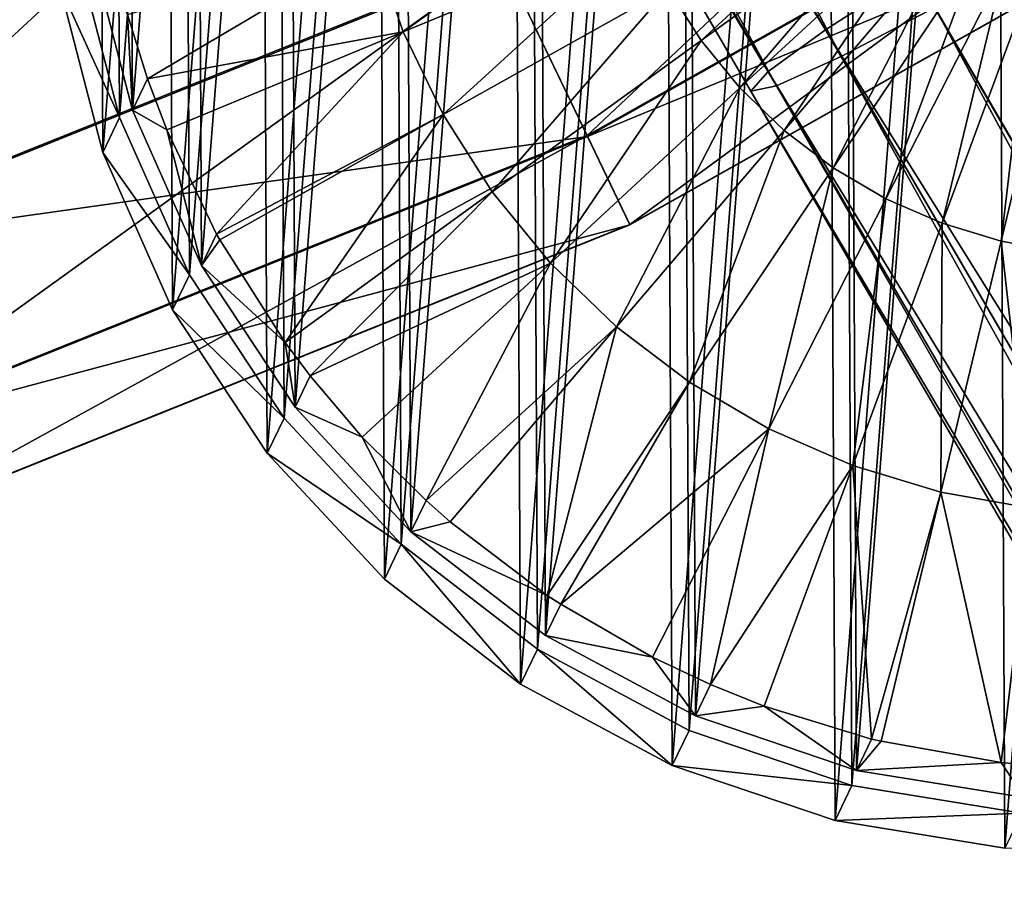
# Model space of a CAD drawing. Header units: millimetres. Extents: x 64 to 3333, y 103 to 3347.
# Tile 125 of 256: x 922 to 929, y 3140 to 3147. Entities that reach past the tile are written whole.
import ezdxf

# ---------------------------------------------------------------- set-up
doc = ezdxf.new("R2010")
doc.units = ezdxf.units.MM
doc.header["$LTSCALE"] = 25.4
doc.layers.get('0').update_dxf_attribs({"true_color": 0xff5454})

# ---------------------------------------------------------------- blocks, each defined once
blk = doc.blocks.new('SPIDER-6785-9743.STL')
at = {"color": 0}
mesh = blk.add_polyface(dxfattribs=at)
corners = [(918.0805, 3163.7839, 1390.793), (917.7747, 3163.2322, 1390.0491), (927.9274, 3146.8713, 1395.2483)]
mesh.append_faces([[corners[k] for k in face] for face in [(0, 1, 2)]], dxfattribs={"color": 0})
mesh = blk.add_polyface(dxfattribs=at)
corners = [(928.6099, 3147.311, 1395.7889), (918.0805, 3163.7839, 1390.793), (927.9274, 3146.8713, 1395.2483)]
mesh.append_faces([[corners[k] for k in face] for face in [(0, 1, 2)]], dxfattribs={"color": 0})
mesh = blk.add_polyface(dxfattribs=at)
corners = [(927.4866, 3146.5513, 1394.4391), (917.8021, 3162.8069, 1389.1716), (927.3546, 3146.3999, 1393.4845), (917.7747, 3163.2322, 1390.0491)]
mesh.append_faces([[corners[k] for k in face] for face in [(0, 1, 2), (1, 0, 3)]], dxfattribs={"vtx0": -1, "color": 0})
mesh = blk.add_polyface(dxfattribs=at)
corners = [(917.7747, 3163.2322, 1390.0491), (927.4866, 3146.5513, 1394.4391), (927.9274, 3146.8713, 1395.2483)]
mesh.append_faces([[corners[k] for k in face] for face in [(0, 1, 2)]], dxfattribs={"color": 0})
mesh = blk.add_polyface(dxfattribs=at)
corners = [(917.8021, 3162.8069, 1389.1716), (927.5515, 3146.4399, 1392.53), (927.3546, 3146.3999, 1393.4845), (918.1583, 3162.5732, 1388.2942)]
mesh.append_faces([[corners[k] for k in face] for face in [(0, 1, 2), (1, 0, 3)]], dxfattribs={"vtx0": -1, "color": 0})
mesh = blk.add_polyface(dxfattribs=at)
corners = [(928.0473, 3146.6655, 1391.7208), (918.7892, 3162.5667, 1387.5502), (919.5988, 3162.7881, 1387.0532)]
mesh.append_faces([[corners[k] for k in face] for face in [(0, 1, 2)]], dxfattribs={"color": 0})
mesh = blk.add_polyface(dxfattribs=at)
corners = [(928.7665, 3147.042, 1391.1801), (928.0473, 3146.6655, 1391.7208), (919.5988, 3162.7881, 1387.0532)]
mesh.append_faces([[corners[k] for k in face] for face in [(0, 1, 2)]], dxfattribs={"color": 0})
mesh = blk.add_polyface(dxfattribs=at)
corners = [(918.1583, 3162.5732, 1388.2942), (918.7892, 3162.5667, 1387.5502), (927.5515, 3146.4399, 1392.53)]
mesh.append_faces([[corners[k] for k in face] for face in [(0, 1, 2)]], dxfattribs={"color": 0})
mesh = blk.add_polyface(dxfattribs=at)
corners = [(918.7892, 3162.5667, 1387.5502), (928.0473, 3146.6655, 1391.7208), (927.5515, 3146.4399, 1392.53)]
mesh.append_faces([[corners[k] for k in face] for face in [(0, 1, 2)]], dxfattribs={"color": 0})
mesh = blk.add_polyface(dxfattribs=at)
corners = [(922.1614, 3150.1077, 1391.5876), (922.1741, 3147.4756, 1391.4993), (922.0587, 3148.791, 1391.5416), (922.4796, 3151.3889, 1391.636), (922.5046, 3146.1968, 1391.4615), (923.0045, 3152.6006, 1391.6853), (923.0411, 3144.9897, 1391.4296), (923.7217, 3153.7092, 1391.7344), (923.769, 3143.8875, 1391.4042), (924.6118, 3154.6846, 1391.7816), (924.6684, 3142.9197, 1391.3861), (925.6504, 3155.5, 1391.8259), (925.7148, 3142.113, 1391.376), (926.8092, 3156.1335, 1391.8661), (926.8797, 3141.4895, 1391.3738), (928.0566, 3156.5676, 1391.9009), (928.1313, 3141.0662, 1391.3798), (929.3586, 3156.7905, 1391.9294), (929.4354, 3140.8542, 1391.3938), (930.6797, 3156.7961, 1391.951), (930.7565, 3140.8599, 1391.4154), (931.9838, 3156.5842, 1391.9651), (932.0585, 3141.0828, 1391.444), (933.2354, 3156.1609, 1391.9711), (933.3059, 3141.5168, 1391.4789), (934.4003, 3155.5374, 1391.969), (934.4648, 3142.1504, 1391.519), (935.4467, 3154.7307, 1391.9587), (935.5034, 3142.9658, 1391.5632), (936.3461, 3153.7629, 1391.9407), (936.3934, 3143.9412, 1391.6106), (937.074, 3152.6606, 1391.9154), (937.1107, 3145.0498, 1391.6595), (937.6105, 3151.4536, 1391.8834), (937.6355, 3146.2615, 1391.7089), (937.941, 3150.1748, 1391.8457), (937.9537, 3147.543, 1391.7572), (938.0564, 3148.8594, 1391.8032)]
mesh.append_faces([[corners[k] for k in face] for face in [(0, 1, 2), (36, 35, 37)]], dxfattribs={"vtx0": -1, "color": 0})
mesh.append_faces([[corners[k] for k in face] for face in [(1, 3, 4), (4, 5, 6), (6, 7, 8), (8, 9, 10), (10, 11, 12), (12, 13, 14), (14, 15, 16), (16, 17, 18), (18, 19, 20), (20, 21, 22), (22, 23, 24), (24, 25, 26), (26, 27, 28), (28, 29, 30), (30, 31, 32), (32, 33, 34), (34, 35, 36)]], dxfattribs={"vtx0": -1, "vtx1": -1, "color": 0})
mesh.append_faces([[corners[k] for k in face] for face in [(1, 0, 3), (4, 3, 5), (6, 5, 7), (8, 7, 9), (10, 9, 11), (12, 11, 13), (14, 13, 15), (16, 15, 17), (18, 17, 19), (20, 19, 21), (22, 21, 23), (24, 23, 25), (26, 25, 27), (28, 27, 29), (30, 29, 31), (32, 31, 33), (34, 33, 35)]], dxfattribs={"vtx0": -1, "vtx2": -1, "color": 0})
mesh = blk.add_polyface(dxfattribs=at)
corners = [(922.2772, 3147.519, 1390.6649), (922.2647, 3150.1211, 1390.7524), (922.1631, 3148.8196, 1390.7069), (922.5792, 3151.3882, 1390.8002), (922.6039, 3146.2549, 1390.6277), (923.0981, 3152.5859, 1390.849), (923.1343, 3145.0615, 1390.5961), (923.8072, 3153.6819, 1390.8973), (923.854, 3143.9717, 1390.571), (924.6871, 3154.646, 1390.9441), (924.7432, 3143.0149, 1390.5532), (925.714, 3155.4524, 1390.9879), (925.7777, 3142.2175, 1390.5431), (926.8596, 3156.0786, 1391.0276), (926.9294, 3141.6011, 1390.541), (928.0929, 3156.5078, 1391.062), (928.1667, 3141.1824, 1390.5469), (929.3801, 3156.7283, 1391.0903), (929.456, 3140.9731, 1390.5608), (930.6862, 3156.7336, 1391.1117), (930.7621, 3140.9785, 1390.5822), (931.9755, 3156.5244, 1391.1255), (932.0493, 3141.199, 1390.6104), (933.2128, 3156.1057, 1391.1315), (933.2826, 3141.6282, 1390.6448), (934.3645, 3155.4893, 1391.1294), (934.4283, 3142.2544, 1390.6844), (935.399, 3154.6919, 1391.1193), (935.4551, 3143.0605, 1390.7283), (936.2883, 3153.7351, 1391.1014), (936.335, 3144.0249, 1390.775), (937.0079, 3152.6453, 1391.0764), (937.0441, 3145.1208, 1390.8235), (937.5383, 3151.4519, 1391.0448), (937.563, 3146.3186, 1390.8722), (937.865, 3150.1877, 1391.0074), (937.8775, 3147.5857, 1390.92), (937.9791, 3148.8872, 1390.9655)]
mesh.append_faces([[corners[k] for k in face] for face in [(0, 1, 2), (35, 36, 37)]], dxfattribs={"vtx0": -1, "color": 0})
mesh.append_faces([[corners[k] for k in face] for face in [(1, 0, 3), (3, 4, 5), (5, 6, 7), (7, 8, 9), (9, 10, 11), (11, 12, 13), (13, 14, 15), (15, 16, 17), (17, 18, 19), (19, 20, 21), (21, 22, 23), (23, 24, 25), (25, 26, 27), (27, 28, 29), (29, 30, 31), (31, 32, 33), (33, 34, 35)]], dxfattribs={"vtx0": -1, "vtx1": -1, "color": 0})
mesh.append_faces([[corners[k] for k in face] for face in [(3, 0, 4), (5, 4, 6), (7, 6, 8), (9, 8, 10), (11, 10, 12), (13, 12, 14), (15, 14, 16), (17, 16, 18), (19, 18, 20), (21, 20, 22), (23, 22, 24), (25, 24, 26), (27, 26, 28), (29, 28, 30), (31, 30, 32), (33, 32, 34), (35, 34, 36)]], dxfattribs={"vtx0": -1, "vtx2": -1, "color": 0})
mesh = blk.add_polyface(dxfattribs=at)
corners = [(922.0446, 3147.2063, 1399.4937), (922.0319, 3149.8381, 1399.5822), (921.9291, 3148.5217, 1399.5361), (922.35, 3151.1196, 1399.6305), (922.3751, 3145.9275, 1399.4559), (922.8749, 3152.3313, 1399.6798), (922.9116, 3144.7205, 1399.424), (923.5922, 3153.4397, 1399.7288), (923.6395, 3143.6182, 1399.3986), (924.4822, 3154.415, 1399.776), (924.5389, 3142.6504, 1399.3806), (925.5208, 3155.2307, 1399.8203), (925.5853, 3141.8438, 1399.3704), (926.6796, 3155.864, 1399.8605), (926.7502, 3141.2202, 1399.3682), (927.9271, 3156.2983, 1399.8953), (928.0018, 3140.7969, 1399.3743), (929.2291, 3156.5212, 1399.924), (929.3058, 3140.585, 1399.3882), (930.5502, 3156.5269, 1399.9454), (930.627, 3140.5906, 1399.4098), (931.8543, 3156.3149, 1399.9595), (931.929, 3140.8135, 1399.4385), (933.1058, 3155.8916, 1399.9655), (933.1764, 3141.2476, 1399.4733), (934.2708, 3155.2681, 1399.9634), (934.3352, 3141.8811, 1399.5134), (935.3171, 3154.4614, 1399.9531), (935.3738, 3142.6965, 1399.5577), (936.2166, 3153.4937, 1399.9352), (936.2639, 3143.6719, 1399.605), (936.9445, 3152.3914, 1399.9098), (936.9811, 3144.7805, 1399.6539), (937.481, 3151.1843, 1399.8778), (937.506, 3145.9919, 1399.7032), (937.8115, 3149.9055, 1399.8401), (937.8241, 3147.2734, 1399.7516), (937.9269, 3148.5901, 1399.7976)]
mesh.append_faces([[corners[k] for k in face] for face in [(0, 1, 2), (35, 36, 37)]], dxfattribs={"vtx0": -1, "color": 0})
mesh.append_faces([[corners[k] for k in face] for face in [(1, 0, 3), (3, 4, 5), (5, 6, 7), (7, 8, 9), (9, 10, 11), (11, 12, 13), (13, 14, 15), (15, 16, 17), (17, 18, 19), (19, 20, 21), (21, 22, 23), (23, 24, 25), (25, 26, 27), (27, 28, 29), (29, 30, 31), (31, 32, 33), (33, 34, 35)]], dxfattribs={"vtx0": -1, "vtx1": -1, "color": 0})
mesh.append_faces([[corners[k] for k in face] for face in [(3, 0, 4), (5, 4, 6), (7, 6, 8), (9, 8, 10), (11, 10, 12), (13, 12, 14), (15, 14, 16), (17, 16, 18), (19, 18, 20), (21, 20, 22), (23, 22, 24), (25, 24, 26), (27, 26, 28), (29, 28, 30), (31, 30, 32), (33, 32, 34), (35, 34, 36)]], dxfattribs={"vtx0": -1, "vtx2": -1, "color": 0})
at = {"color": 7, "true_color": 0xffffff}
mesh = blk.add_polyface(dxfattribs=at)
corners = [(930.6454, 3150.3389, 76.7195), (926.0968, 3146.0588, 70.8853), (931.4658, 3149.082, 70.8853), (925.4475, 3147.4121, 76.7195)]
mesh.append_faces([[corners[k] for k in face] for face in [(0, 1, 2), (1, 0, 3)]], dxfattribs={"vtx0": -1, "color": 7})
mesh = blk.add_polyface(dxfattribs=at)
corners = [(931.4698, 3149.0757, 52.9077), (925.4528, 3147.4011, 47.0723), (930.6521, 3150.3286, 47.0723), (926.1, 3146.0522, 52.9077)]
mesh.append_faces([[corners[k] for k in face] for face in [(0, 1, 2), (1, 0, 3)]], dxfattribs={"vtx0": -1, "color": 7})
mesh = blk.add_polyface(dxfattribs=at)
corners = [(924.4869, 3149.4143, 82.3195), (919.9121, 3145.189, 76.7195), (925.4475, 3147.4121, 76.7195), (919.221, 3147.2993, 82.3195)]
mesh.append_faces([[corners[k] for k in face] for face in [(0, 1, 2), (1, 0, 3)]], dxfattribs={"vtx0": -1, "color": 7})
mesh = blk.add_polyface(dxfattribs=at)
corners = [(925.4528, 3147.4011, 47.0723), (919.2263, 3147.2832, 41.4704), (924.4943, 3149.3989, 41.4704), (919.916, 3145.1772, 47.0723)]
mesh.append_faces([[corners[k] for k in face] for face in [(0, 1, 2), (1, 0, 3)]], dxfattribs={"vtx0": -1, "color": 7})
mesh = blk.add_polyface(dxfattribs=at)
corners = [(931.4658, 3149.082, 70.8853), (926.4246, 3145.3757, 64.9089), (931.8799, 3148.4475, 64.9089), (926.0968, 3146.0588, 70.8853)]
mesh.append_faces([[corners[k] for k in face] for face in [(0, 1, 2), (1, 0, 3)]], dxfattribs={"vtx0": -1, "color": 7})
mesh = blk.add_polyface(dxfattribs=at)
corners = [(931.8813, 3148.4453, 58.8847), (926.1, 3146.0522, 52.9077), (931.4698, 3149.0757, 52.9077), (926.4257, 3145.3735, 58.8847)]
mesh.append_faces([[corners[k] for k in face] for face in [(0, 1, 2), (1, 0, 3)]], dxfattribs={"vtx0": -1, "color": 7})
mesh = blk.add_polyface(dxfattribs=at)
corners = [(931.8799, 3148.4475, 64.9089), (926.4257, 3145.3735, 58.8847), (931.8813, 3148.4453, 58.8847), (926.4246, 3145.3757, 64.9089)]
mesh.append_faces([[corners[k] for k in face] for face in [(0, 1, 2), (1, 0, 3)]], dxfattribs={"vtx0": -1, "color": 7})
at = {"color": 0}
mesh = blk.add_polyface(dxfattribs=at)
corners = [(928.4586, 3148.1577, 1382.7233), (926.9721, 3146.7898, 1382.8595), (926.7191, 3147.1875, 1382.8689), (928.5853, 3147.9583, 1382.7186)]
mesh.append_faces([[corners[k] for k in face] for face in [(0, 1, 2), (1, 0, 3)]], dxfattribs={"vtx0": -1, "color": 0})
mesh = blk.add_polyface(dxfattribs=at)
corners = [(926.3624, 3148.0586, 1382.8925), (924.684, 3146.8562, 1383.1315), (924.4559, 3147.5234, 1383.1503), (926.5149, 3147.6125, 1382.8799)]
mesh.append_faces([[corners[k] for k in face] for face in [(0, 1, 2), (1, 0, 3)]], dxfattribs={"vtx0": -1, "color": 0})
mesh = blk.add_polyface(dxfattribs=at)
corners = [(928.5853, 3147.9583, 1382.7186), (927.2704, 3146.4246, 1382.8521), (926.9721, 3146.7898, 1382.8595), (928.7348, 3147.7754, 1382.7148)]
mesh.append_faces([[corners[k] for k in face] for face in [(0, 1, 2), (1, 0, 3)]], dxfattribs={"vtx0": -1, "color": 0})
mesh = blk.add_polyface(dxfattribs=at)
corners = [(942.1436, 3124.0662, 1393.9655), (929.4303, 3147.8032, 1395.9789), (928.6099, 3147.311, 1395.7889), (942.9868, 3124.5195, 1394.153)]
mesh.append_faces([[corners[k] for k in face] for face in [(0, 1, 2), (1, 0, 3)]], dxfattribs={"vtx0": -1, "color": 0})
mesh = blk.add_polyface(dxfattribs=at)
corners = [(928.7348, 3147.7754, 1382.7148), (927.6099, 3146.0972, 1382.8466), (927.2704, 3146.4246, 1382.8521), (928.9048, 3147.6113, 1382.7122)]
mesh.append_faces([[corners[k] for k in face] for face in [(0, 1, 2), (1, 0, 3)]], dxfattribs={"vtx0": -1, "color": 0})
mesh = blk.add_polyface(dxfattribs=at)
corners = [(926.5149, 3147.6125, 1382.8799), (924.9894, 3146.2205, 1383.115), (924.684, 3146.8562, 1383.1315), (926.7191, 3147.1875, 1382.8689)]
mesh.append_faces([[corners[k] for k in face] for face in [(0, 1, 2), (1, 0, 3)]], dxfattribs={"vtx0": -1, "color": 0})
mesh = blk.add_polyface(dxfattribs=at)
corners = [(928.9048, 3147.6113, 1382.7122), (927.9856, 3145.812, 1382.843), (927.6099, 3146.0972, 1382.8466), (929.0931, 3147.4685, 1382.7103)]
mesh.append_faces([[corners[k] for k in face] for face in [(0, 1, 2), (1, 0, 3)]], dxfattribs={"vtx0": -1, "color": 0})
mesh = blk.add_polyface(dxfattribs=at)
corners = [(922.2772, 3147.519, 1390.6649), (922.5651, 3146.9895, 1383.5079), (922.6039, 3146.2549, 1390.6277)]
mesh.append_faces([[corners[k] for k in face] for face in [(0, 1, 2)]], dxfattribs={"color": 0})
mesh = blk.add_polyface(dxfattribs=at)
corners = [(924.4559, 3147.5234, 1383.1503), (922.7195, 3146.4951, 1383.4938), (922.5651, 3146.9895, 1383.5079)]
mesh.append_faces([[corners[k] for k in face] for face in [(0, 1, 2)]], dxfattribs={"color": 0})
mesh = blk.add_polyface(dxfattribs=at)
corners = [(924.684, 3146.8562, 1383.1315), (922.7195, 3146.4951, 1383.4938), (924.4559, 3147.5234, 1383.1503)]
mesh.append_faces([[corners[k] for k in face] for face in [(0, 1, 2)]], dxfattribs={"color": 0})
mesh = blk.add_polyface(dxfattribs=at)
corners = [(929.5998, 3147.5122, 1390.9902), (941.7448, 3124.7512, 1389.4136), (928.7665, 3147.042, 1391.1801), (942.5551, 3125.261, 1389.2261)]
mesh.append_faces([[corners[k] for k in face] for face in [(0, 1, 2), (1, 0, 3)]], dxfattribs={"vtx0": -1, "color": 0})
at = {"color": 7, "true_color": 0xffffff}
mesh = blk.add_polyface(dxfattribs=at)
corners = [(925.4475, 3147.4121, 76.7195), (920.3792, 3143.7625, 70.8853), (926.0968, 3146.0588, 70.8853), (919.9121, 3145.189, 76.7195)]
mesh.append_faces([[corners[k] for k in face] for face in [(0, 1, 2), (1, 0, 3)]], dxfattribs={"vtx0": -1, "color": 7})
at = {"color": 0}
mesh = blk.add_polyface(dxfattribs=at)
corners = [(922.0446, 3147.2063, 1399.4937), (922.5046, 3146.1968, 1391.4615), (922.3751, 3145.9275, 1399.4559), (922.1741, 3147.4756, 1391.4993)]
mesh.append_faces([[corners[k] for k in face] for face in [(0, 1, 2), (1, 0, 3)]], dxfattribs={"vtx0": -1, "color": 0})
mesh = blk.add_polyface(dxfattribs=at)
corners = [(929.0931, 3147.4685, 1382.7103), (928.3924, 3145.5735, 1382.8416), (927.9856, 3145.812, 1382.843), (929.2969, 3147.3491, 1382.7096)]
mesh.append_faces([[corners[k] for k in face] for face in [(0, 1, 2), (1, 0, 3)]], dxfattribs={"vtx0": -1, "color": 0})
at = {"color": 7, "true_color": 0xffffff}
mesh = blk.add_polyface(dxfattribs=at)
corners = [(926.1, 3146.0522, 52.9077), (919.916, 3145.1772, 47.0723), (925.4528, 3147.4011, 47.0723), (920.3815, 3143.7554, 52.9077)]
mesh.append_faces([[corners[k] for k in face] for face in [(0, 1, 2), (1, 0, 3)]], dxfattribs={"vtx0": -1, "color": 7})
at = {"color": 0}
mesh = blk.add_polyface(dxfattribs=at)
corners = [(929.2969, 3147.3491, 1382.7096), (928.8246, 3145.3848, 1382.8423), (928.3924, 3145.5735, 1382.8416), (929.5134, 3147.2544, 1382.71)]
mesh.append_faces([[corners[k] for k in face] for face in [(0, 1, 2), (1, 0, 3)]], dxfattribs={"vtx0": -1, "color": 0})
mesh = blk.add_polyface(dxfattribs=at)
corners = [(942.1436, 3124.0662, 1393.9655), (928.6099, 3147.311, 1395.7889), (927.9274, 3146.8713, 1395.2483)]
mesh.append_faces([[corners[k] for k in face] for face in [(0, 1, 2)]], dxfattribs={"color": 0})
mesh = blk.add_polyface(dxfattribs=at)
corners = [(929.5134, 3147.2544, 1382.71), (929.276, 3145.2483, 1382.845), (928.8246, 3145.3848, 1382.8423), (929.7396, 3147.186, 1382.7113)]
mesh.append_faces([[corners[k] for k in face] for face in [(0, 1, 2), (1, 0, 3)]], dxfattribs={"vtx0": -1, "color": 0})
mesh = blk.add_polyface(dxfattribs=at)
corners = [(926.7191, 3147.1875, 1382.8689), (925.3678, 3145.6252, 1383.1011), (924.9894, 3146.2205, 1383.115), (926.9721, 3146.7898, 1382.8595)]
mesh.append_faces([[corners[k] for k in face] for face in [(0, 1, 2), (1, 0, 3)]], dxfattribs={"vtx0": -1, "color": 0})
mesh = blk.add_polyface(dxfattribs=at)
corners = [(929.7396, 3147.186, 1382.7113), (929.7404, 3145.166, 1382.8497), (929.276, 3145.2483, 1382.845), (929.9722, 3147.145, 1382.7137)]
mesh.append_faces([[corners[k] for k in face] for face in [(0, 1, 2), (1, 0, 3)]], dxfattribs={"vtx0": -1, "color": 0})
mesh = blk.add_polyface(dxfattribs=at)
corners = [(941.0906, 3124.2629, 1389.9476), (928.0473, 3146.6655, 1391.7208), (928.7665, 3147.042, 1391.1801)]
mesh.append_faces([[corners[k] for k in face] for face in [(0, 1, 2)]], dxfattribs={"color": 0})
mesh = blk.add_polyface(dxfattribs=at)
corners = [(941.7448, 3124.7512, 1389.4136), (941.0906, 3124.2629, 1389.9476), (928.7665, 3147.042, 1391.1801)]
mesh.append_faces([[corners[k] for k in face] for face in [(0, 1, 2)]], dxfattribs={"color": 0})
mesh = blk.add_polyface(dxfattribs=at)
corners = [(922.5651, 3146.9895, 1383.5079), (922.7195, 3146.4951, 1383.4938), (922.6039, 3146.2549, 1390.6277)]
mesh.append_faces([[corners[k] for k in face] for face in [(0, 1, 2)]], dxfattribs={"color": 0})
mesh = blk.add_polyface(dxfattribs=at)
corners = [(924.684, 3146.8562, 1383.1315), (922.8681, 3146.103, 1383.483), (922.7195, 3146.4951, 1383.4938)]
mesh.append_faces([[corners[k] for k in face] for face in [(0, 1, 2)]], dxfattribs={"color": 0})
mesh = blk.add_polyface(dxfattribs=at)
corners = [(924.684, 3146.8562, 1383.1315), (923.2499, 3145.302, 1383.4622), (922.8681, 3146.103, 1383.483), (924.9894, 3146.2205, 1383.115)]
mesh.append_faces([[corners[k] for k in face] for face in [(0, 1, 2), (1, 0, 3)]], dxfattribs={"vtx0": -1, "color": 0})
mesh = blk.add_polyface(dxfattribs=at)
corners = [(927.9274, 3146.8713, 1395.2483), (927.4866, 3146.5513, 1394.4391), (941.3959, 3123.7385, 1393.4314)]
mesh.append_faces([[corners[k] for k in face] for face in [(0, 1, 2)]], dxfattribs={"color": 0})
mesh = blk.add_polyface(dxfattribs=at)
corners = [(942.1436, 3124.0662, 1393.9655), (927.9274, 3146.8713, 1395.2483), (941.3959, 3123.7385, 1393.4314)]
mesh.append_faces([[corners[k] for k in face] for face in [(0, 1, 2)]], dxfattribs={"color": 0})
mesh = blk.add_polyface(dxfattribs=at)
corners = [(926.9721, 3146.7898, 1382.8595), (925.814, 3145.0791, 1383.09), (925.3678, 3145.6252, 1383.1011), (927.2704, 3146.4246, 1382.8521)]
mesh.append_faces([[corners[k] for k in face] for face in [(0, 1, 2), (1, 0, 3)]], dxfattribs={"vtx0": -1, "color": 0})
mesh = blk.add_polyface(dxfattribs=at)
corners = [(928.0473, 3146.6655, 1391.7208), (940.6923, 3123.8699, 1390.7468), (927.5515, 3146.4399, 1392.53)]
mesh.append_faces([[corners[k] for k in face] for face in [(0, 1, 2)]], dxfattribs={"color": 0})
mesh = blk.add_polyface(dxfattribs=at)
corners = [(928.0473, 3146.6655, 1391.7208), (941.0906, 3124.2629, 1389.9476), (940.6923, 3123.8699, 1390.7468)]
mesh.append_faces([[corners[k] for k in face] for face in [(0, 1, 2)]], dxfattribs={"color": 0})
mesh = blk.add_polyface(dxfattribs=at)
corners = [(927.4866, 3146.5513, 1394.4391), (940.6105, 3123.6323, 1391.6895), (940.8575, 3123.5862, 1392.6322), (927.3546, 3146.3999, 1393.4845)]
mesh.append_faces([[corners[k] for k in face] for face in [(0, 1, 2), (1, 0, 3)]], dxfattribs={"vtx0": -1, "color": 0})
mesh = blk.add_polyface(dxfattribs=at)
corners = [(927.4866, 3146.5513, 1394.4391), (940.8575, 3123.5862, 1392.6322), (941.3959, 3123.7385, 1393.4314)]
mesh.append_faces([[corners[k] for k in face] for face in [(0, 1, 2)]], dxfattribs={"color": 0})
mesh = blk.add_polyface(dxfattribs=at)
corners = [(922.7195, 3146.4951, 1383.4938), (922.8681, 3146.103, 1383.483), (922.6039, 3146.2549, 1390.6277)]
mesh.append_faces([[corners[k] for k in face] for face in [(0, 1, 2)]], dxfattribs={"color": 0})
mesh = blk.add_polyface(dxfattribs=at)
corners = [(927.2704, 3146.4246, 1382.8521), (926.3217, 3144.5894, 1383.0817), (925.814, 3145.0791, 1383.09), (927.6099, 3146.0972, 1382.8466)]
mesh.append_faces([[corners[k] for k in face] for face in [(0, 1, 2), (1, 0, 3)]], dxfattribs={"vtx0": -1, "color": 0})
mesh = blk.add_polyface(dxfattribs=at)
corners = [(927.3546, 3146.3999, 1393.4845), (940.6923, 3123.8699, 1390.7468), (940.6105, 3123.6323, 1391.6895), (927.5515, 3146.4399, 1392.53)]
mesh.append_faces([[corners[k] for k in face] for face in [(0, 1, 2), (1, 0, 3)]], dxfattribs={"vtx0": -1, "color": 0})
mesh = blk.add_polyface(dxfattribs=at)
corners = [(922.3751, 3145.9275, 1399.4559), (923.0411, 3144.9897, 1391.4296), (922.9116, 3144.7205, 1399.424), (922.5046, 3146.1968, 1391.4615)]
mesh.append_faces([[corners[k] for k in face] for face in [(0, 1, 2), (1, 0, 3)]], dxfattribs={"vtx0": -1, "color": 0})
mesh = blk.add_polyface(dxfattribs=at)
corners = [(922.6039, 3146.2549, 1390.6277), (922.8681, 3146.103, 1383.483), (923.1343, 3145.0615, 1390.5961)]
mesh.append_faces([[corners[k] for k in face] for face in [(0, 1, 2)]], dxfattribs={"color": 0})
mesh = blk.add_polyface(dxfattribs=at)
corners = [(924.9894, 3146.2205, 1383.115), (923.2738, 3145.2588, 1383.4612), (923.2499, 3145.302, 1383.4622)]
mesh.append_faces([[corners[k] for k in face] for face in [(0, 1, 2)]], dxfattribs={"color": 0})
mesh = blk.add_polyface(dxfattribs=at)
corners = [(924.9894, 3146.2205, 1383.115), (923.7766, 3144.468, 1383.4426), (923.2738, 3145.2588, 1383.4612), (925.3678, 3145.6252, 1383.1011)]
mesh.append_faces([[corners[k] for k in face] for face in [(0, 1, 2), (1, 0, 3)]], dxfattribs={"vtx0": -1, "color": 0})
at = {"color": 7, "true_color": 0xffffff}
mesh = blk.add_polyface(dxfattribs=at)
corners = [(926.0968, 3146.0588, 70.8853), (920.6151, 3143.0425, 64.9089), (926.4246, 3145.3757, 64.9089), (920.3792, 3143.7625, 70.8853)]
mesh.append_faces([[corners[k] for k in face] for face in [(0, 1, 2), (1, 0, 3)]], dxfattribs={"vtx0": -1, "color": 7})
mesh = blk.add_polyface(dxfattribs=at)
corners = [(926.4257, 3145.3735, 58.8847), (920.3815, 3143.7554, 52.9077), (926.1, 3146.0522, 52.9077), (920.6158, 3143.04, 58.8847)]
mesh.append_faces([[corners[k] for k in face] for face in [(0, 1, 2), (1, 0, 3)]], dxfattribs={"vtx0": -1, "color": 7})
at = {"color": 0}
mesh = blk.add_polyface(dxfattribs=at)
corners = [(922.8681, 3146.103, 1383.483), (923.2499, 3145.302, 1383.4622), (923.1343, 3145.0615, 1390.5961)]
mesh.append_faces([[corners[k] for k in face] for face in [(0, 1, 2)]], dxfattribs={"color": 0})
mesh = blk.add_polyface(dxfattribs=at)
corners = [(927.6099, 3146.0972, 1382.8466), (926.8837, 3144.1631, 1383.0764), (926.3217, 3144.5894, 1383.0817), (927.9856, 3145.812, 1382.843)]
mesh.append_faces([[corners[k] for k in face] for face in [(0, 1, 2), (1, 0, 3)]], dxfattribs={"vtx0": -1, "color": 0})
mesh = blk.add_polyface(dxfattribs=at)
corners = [(927.9856, 3145.812, 1382.843), (927.4922, 3143.8062, 1383.0742), (926.8837, 3144.1631, 1383.0764), (928.3924, 3145.5735, 1382.8416)]
mesh.append_faces([[corners[k] for k in face] for face in [(0, 1, 2), (1, 0, 3)]], dxfattribs={"vtx0": -1, "color": 0})
mesh = blk.add_polyface(dxfattribs=at)
corners = [(925.3678, 3145.6252, 1383.1011), (923.9696, 3144.2119, 1383.4371), (923.7766, 3144.468, 1383.4426)]
mesh.append_faces([[corners[k] for k in face] for face in [(0, 1, 2)]], dxfattribs={"color": 0})
mesh = blk.add_polyface(dxfattribs=at)
corners = [(925.814, 3145.0791, 1383.09), (923.9696, 3144.2119, 1383.4371), (925.3678, 3145.6252, 1383.1011)]
mesh.append_faces([[corners[k] for k in face] for face in [(0, 1, 2)]], dxfattribs={"color": 0})
mesh = blk.add_polyface(dxfattribs=at)
corners = [(928.3924, 3145.5735, 1382.8416), (928.1386, 3143.5237, 1383.0752), (927.4922, 3143.8062, 1383.0742), (928.8246, 3145.3848, 1382.8423)]
mesh.append_faces([[corners[k] for k in face] for face in [(0, 1, 2), (1, 0, 3)]], dxfattribs={"vtx0": -1, "color": 0})
at = {"color": 7, "true_color": 0xffffff}
mesh = blk.add_polyface(dxfattribs=at)
corners = [(926.4246, 3145.3757, 64.9089), (920.6158, 3143.04, 58.8847), (926.4257, 3145.3735, 58.8847), (920.6151, 3143.0425, 64.9089)]
mesh.append_faces([[corners[k] for k in face] for face in [(0, 1, 2), (1, 0, 3)]], dxfattribs={"vtx0": -1, "color": 7})
at = {"color": 0}
mesh = blk.add_polyface(dxfattribs=at)
corners = [(928.8246, 3145.3848, 1382.8423), (928.8138, 3143.3196, 1383.0792), (928.1386, 3143.5237, 1383.0752), (929.276, 3145.2483, 1382.845)]
mesh.append_faces([[corners[k] for k in face] for face in [(0, 1, 2), (1, 0, 3)]], dxfattribs={"vtx0": -1, "color": 0})
mesh = blk.add_polyface(dxfattribs=at)
corners = [(923.2499, 3145.302, 1383.4622), (923.2738, 3145.2588, 1383.4612), (923.1343, 3145.0615, 1390.5961)]
mesh.append_faces([[corners[k] for k in face] for face in [(0, 1, 2)]], dxfattribs={"color": 0})
mesh = blk.add_polyface(dxfattribs=at)
corners = [(923.2738, 3145.2588, 1383.4612), (923.7766, 3144.468, 1383.4426), (923.1343, 3145.0615, 1390.5961)]
mesh.append_faces([[corners[k] for k in face] for face in [(0, 1, 2)]], dxfattribs={"color": 0})
mesh = blk.add_polyface(dxfattribs=at)
corners = [(929.276, 3145.2483, 1382.845), (929.5084, 3143.1968, 1383.0864), (928.8138, 3143.3196, 1383.0792), (929.7404, 3145.166, 1382.8497)]
mesh.append_faces([[corners[k] for k in face] for face in [(0, 1, 2), (1, 0, 3)]], dxfattribs={"vtx0": -1, "color": 0})
mesh = blk.add_polyface(dxfattribs=at)
corners = [(923.1343, 3145.0615, 1390.5961), (923.7766, 3144.468, 1383.4426), (923.854, 3143.9717, 1390.571)]
mesh.append_faces([[corners[k] for k in face] for face in [(0, 1, 2)]], dxfattribs={"color": 0})
mesh = blk.add_polyface(dxfattribs=at)
corners = [(925.814, 3145.0791, 1383.09), (924.3693, 3143.7424, 1383.4279), (923.9696, 3144.2119, 1383.4371)]
mesh.append_faces([[corners[k] for k in face] for face in [(0, 1, 2)]], dxfattribs={"color": 0})
mesh = blk.add_polyface(dxfattribs=at)
corners = [(925.814, 3145.0791, 1383.09), (924.8588, 3143.2554, 1383.4193), (924.3693, 3143.7424, 1383.4279)]
mesh.append_faces([[corners[k] for k in face] for face in [(0, 1, 2)]], dxfattribs={"color": 0})
mesh = blk.add_polyface(dxfattribs=at)
corners = [(926.3217, 3144.5894, 1383.0817), (924.8588, 3143.2554, 1383.4193), (925.814, 3145.0791, 1383.09)]
mesh.append_faces([[corners[k] for k in face] for face in [(0, 1, 2)]], dxfattribs={"color": 0})
mesh = blk.add_polyface(dxfattribs=at)
corners = [(922.9116, 3144.7205, 1399.424), (923.769, 3143.8875, 1391.4042), (923.6395, 3143.6182, 1399.3986), (923.0411, 3144.9897, 1391.4296)]
mesh.append_faces([[corners[k] for k in face] for face in [(0, 1, 2), (1, 0, 3)]], dxfattribs={"vtx0": -1, "color": 0})
mesh = blk.add_polyface(dxfattribs=at)
corners = [(926.3217, 3144.5894, 1383.0817), (925.0436, 3143.092, 1383.4169), (924.8588, 3143.2554, 1383.4193)]
mesh.append_faces([[corners[k] for k in face] for face in [(0, 1, 2)]], dxfattribs={"color": 0})
mesh = blk.add_polyface(dxfattribs=at)
corners = [(926.3217, 3144.5894, 1383.0817), (925.7903, 3142.5256, 1383.4098), (925.0436, 3143.092, 1383.4169), (926.8837, 3144.1631, 1383.0764)]
mesh.append_faces([[corners[k] for k in face] for face in [(0, 1, 2), (1, 0, 3)]], dxfattribs={"vtx0": -1, "color": 0})
mesh = blk.add_polyface(dxfattribs=at)
corners = [(923.7766, 3144.468, 1383.4426), (923.9696, 3144.2119, 1383.4371), (923.854, 3143.9717, 1390.571)]
mesh.append_faces([[corners[k] for k in face] for face in [(0, 1, 2)]], dxfattribs={"color": 0})
mesh = blk.add_polyface(dxfattribs=at)
corners = [(923.9696, 3144.2119, 1383.4371), (924.3693, 3143.7424, 1383.4279), (923.854, 3143.9717, 1390.571)]
mesh.append_faces([[corners[k] for k in face] for face in [(0, 1, 2)]], dxfattribs={"color": 0})
mesh = blk.add_polyface(dxfattribs=at)
corners = [(926.8837, 3144.1631, 1383.0764), (925.8933, 3142.4578, 1383.4092), (925.7903, 3142.5256, 1383.4098)]
mesh.append_faces([[corners[k] for k in face] for face in [(0, 1, 2)]], dxfattribs={"color": 0})
mesh = blk.add_polyface(dxfattribs=at)
corners = [(927.4922, 3143.8062, 1383.0742), (925.8933, 3142.4578, 1383.4092), (926.8837, 3144.1631, 1383.0764)]
mesh.append_faces([[corners[k] for k in face] for face in [(0, 1, 2)]], dxfattribs={"color": 0})
mesh = blk.add_polyface(dxfattribs=at)
corners = [(923.854, 3143.9717, 1390.571), (924.3693, 3143.7424, 1383.4279), (924.7432, 3143.0149, 1390.5532)]
mesh.append_faces([[corners[k] for k in face] for face in [(0, 1, 2)]], dxfattribs={"color": 0})
mesh = blk.add_polyface(dxfattribs=at)
corners = [(923.6395, 3143.6182, 1399.3986), (924.6684, 3142.9197, 1391.3861), (924.5389, 3142.6504, 1399.3806), (923.769, 3143.8875, 1391.4042)]
mesh.append_faces([[corners[k] for k in face] for face in [(0, 1, 2), (1, 0, 3)]], dxfattribs={"vtx0": -1, "color": 0})
mesh = blk.add_polyface(dxfattribs=at)
corners = [(927.4922, 3143.8062, 1383.0742), (926.5986, 3142.0515, 1383.407), (925.8933, 3142.4578, 1383.4092)]
mesh.append_faces([[corners[k] for k in face] for face in [(0, 1, 2)]], dxfattribs={"color": 0})
mesh = blk.add_polyface(dxfattribs=at)
corners = [(927.4922, 3143.8062, 1383.0742), (927.045, 3141.8413, 1383.4071), (926.5986, 3142.0515, 1383.407)]
mesh.append_faces([[corners[k] for k in face] for face in [(0, 1, 2)]], dxfattribs={"color": 0})
mesh = blk.add_polyface(dxfattribs=at)
corners = [(928.1386, 3143.5237, 1383.0752), (927.045, 3141.8413, 1383.4071), (927.4922, 3143.8062, 1383.0742)]
mesh.append_faces([[corners[k] for k in face] for face in [(0, 1, 2)]], dxfattribs={"color": 0})
mesh = blk.add_polyface(dxfattribs=at)
corners = [(924.7432, 3143.0149, 1390.5532), (924.3693, 3143.7424, 1383.4279), (924.8588, 3143.2554, 1383.4193)]
mesh.append_faces([[corners[k] for k in face] for face in [(0, 1, 2)]], dxfattribs={"color": 0})
mesh = blk.add_polyface(dxfattribs=at)
corners = [(928.1386, 3143.5237, 1383.0752), (927.4573, 3141.6763, 1383.4082), (927.045, 3141.8413, 1383.4071)]
mesh.append_faces([[corners[k] for k in face] for face in [(0, 1, 2)]], dxfattribs={"color": 0})
mesh = blk.add_polyface(dxfattribs=at)
corners = [(928.1386, 3143.5237, 1383.0752), (928.2823, 3141.4229, 1383.4131), (927.4573, 3141.6763, 1383.4082), (928.8138, 3143.3196, 1383.0792)]
mesh.append_faces([[corners[k] for k in face] for face in [(0, 1, 2), (1, 0, 3)]], dxfattribs={"vtx0": -1, "color": 0})
mesh = blk.add_polyface(dxfattribs=at)
corners = [(928.8138, 3143.3196, 1383.0792), (928.3542, 3141.4053, 1383.4136), (928.2823, 3141.4229, 1383.4131)]
mesh.append_faces([[corners[k] for k in face] for face in [(0, 1, 2)]], dxfattribs={"color": 0})
mesh = blk.add_polyface(dxfattribs=at)
corners = [(928.8138, 3143.3196, 1383.0792), (929.277, 3141.2422, 1383.4231), (928.3542, 3141.4053, 1383.4136), (929.5084, 3143.1968, 1383.0864)]
mesh.append_faces([[corners[k] for k in face] for face in [(0, 1, 2), (1, 0, 3)]], dxfattribs={"vtx0": -1, "color": 0})
mesh = blk.add_polyface(dxfattribs=at)
corners = [(924.7432, 3143.0149, 1390.5532), (924.8588, 3143.2554, 1383.4193), (925.0436, 3143.092, 1383.4169)]
mesh.append_faces([[corners[k] for k in face] for face in [(0, 1, 2)]], dxfattribs={"color": 0})
mesh = blk.add_polyface(dxfattribs=at)
corners = [(929.5717, 3141.2134, 1383.4269), (929.277, 3141.2422, 1383.4231), (929.5084, 3143.1968, 1383.0864)]
mesh.append_faces([[corners[k] for k in face] for face in [(0, 1, 2)]], dxfattribs={"color": 0})
mesh = blk.add_polyface(dxfattribs=at)
corners = [(924.7432, 3143.0149, 1390.5532), (925.0436, 3143.092, 1383.4169), (925.7903, 3142.5256, 1383.4098)]
mesh.append_faces([[corners[k] for k in face] for face in [(0, 1, 2)]], dxfattribs={"color": 0})
mesh = blk.add_polyface(dxfattribs=at)
corners = [(924.7432, 3143.0149, 1390.5532), (925.7903, 3142.5256, 1383.4098), (925.7777, 3142.2175, 1390.5431)]
mesh.append_faces([[corners[k] for k in face] for face in [(0, 1, 2)]], dxfattribs={"color": 0})
mesh = blk.add_polyface(dxfattribs=at)
corners = [(925.5853, 3141.8438, 1399.3704), (924.6684, 3142.9197, 1391.3861), (925.7148, 3142.113, 1391.376), (924.5389, 3142.6504, 1399.3806)]
mesh.append_faces([[corners[k] for k in face] for face in [(0, 1, 2), (1, 0, 3)]], dxfattribs={"vtx0": -1, "color": 0})
mesh = blk.add_polyface(dxfattribs=at)
corners = [(925.7777, 3142.2175, 1390.5431), (925.7903, 3142.5256, 1383.4098), (925.8933, 3142.4578, 1383.4092)]
mesh.append_faces([[corners[k] for k in face] for face in [(0, 1, 2)]], dxfattribs={"color": 0})
mesh = blk.add_polyface(dxfattribs=at)
corners = [(925.7777, 3142.2175, 1390.5431), (925.8933, 3142.4578, 1383.4092), (926.5986, 3142.0515, 1383.407)]
mesh.append_faces([[corners[k] for k in face] for face in [(0, 1, 2)]], dxfattribs={"color": 0})
mesh = blk.add_polyface(dxfattribs=at)
corners = [(925.7777, 3142.2175, 1390.5431), (926.5986, 3142.0515, 1383.407), (926.9294, 3141.6011, 1390.541)]
mesh.append_faces([[corners[k] for k in face] for face in [(0, 1, 2)]], dxfattribs={"color": 0})
mesh = blk.add_polyface(dxfattribs=at)
corners = [(926.7502, 3141.2202, 1399.3682), (925.7148, 3142.113, 1391.376), (926.8797, 3141.4895, 1391.3738), (925.5853, 3141.8438, 1399.3704)]
mesh.append_faces([[corners[k] for k in face] for face in [(0, 1, 2), (1, 0, 3)]], dxfattribs={"vtx0": -1, "color": 0})
mesh = blk.add_polyface(dxfattribs=at)
corners = [(926.9294, 3141.6011, 1390.541), (926.5986, 3142.0515, 1383.407), (927.045, 3141.8413, 1383.4071)]
mesh.append_faces([[corners[k] for k in face] for face in [(0, 1, 2)]], dxfattribs={"color": 0})
mesh = blk.add_polyface(dxfattribs=at)
corners = [(926.9294, 3141.6011, 1390.541), (927.045, 3141.8413, 1383.4071), (927.4573, 3141.6763, 1383.4082)]
mesh.append_faces([[corners[k] for k in face] for face in [(0, 1, 2)]], dxfattribs={"color": 0})
mesh = blk.add_polyface(dxfattribs=at)
corners = [(928.1667, 3141.1824, 1390.5469), (926.9294, 3141.6011, 1390.541), (927.4573, 3141.6763, 1383.4082)]
mesh.append_faces([[corners[k] for k in face] for face in [(0, 1, 2)]], dxfattribs={"color": 0})
mesh = blk.add_polyface(dxfattribs=at)
corners = [(928.1667, 3141.1824, 1390.5469), (927.4573, 3141.6763, 1383.4082), (928.2823, 3141.4229, 1383.4131)]
mesh.append_faces([[corners[k] for k in face] for face in [(0, 1, 2)]], dxfattribs={"color": 0})
mesh = blk.add_polyface(dxfattribs=at)
corners = [(928.1313, 3141.0662, 1391.3798), (926.7502, 3141.2202, 1399.3682), (926.8797, 3141.4895, 1391.3738), (928.0018, 3140.7969, 1399.3743)]
mesh.append_faces([[corners[k] for k in face] for face in [(0, 1, 2), (1, 0, 3)]], dxfattribs={"vtx0": -1, "color": 0})
mesh = blk.add_polyface(dxfattribs=at)
corners = [(928.1667, 3141.1824, 1390.5469), (928.2823, 3141.4229, 1383.4131), (928.3542, 3141.4053, 1383.4136)]
mesh.append_faces([[corners[k] for k in face] for face in [(0, 1, 2)]], dxfattribs={"color": 0})
mesh = blk.add_polyface(dxfattribs=at)
corners = [(928.1667, 3141.1824, 1390.5469), (928.3542, 3141.4053, 1383.4136), (929.277, 3141.2422, 1383.4231)]
mesh.append_faces([[corners[k] for k in face] for face in [(0, 1, 2)]], dxfattribs={"color": 0})
mesh = blk.add_polyface(dxfattribs=at)
corners = [(929.456, 3140.9731, 1390.5608), (928.1667, 3141.1824, 1390.5469), (929.277, 3141.2422, 1383.4231)]
mesh.append_faces([[corners[k] for k in face] for face in [(0, 1, 2)]], dxfattribs={"color": 0})
mesh = blk.add_polyface(dxfattribs=at)
corners = [(929.456, 3140.9731, 1390.5608), (929.277, 3141.2422, 1383.4231), (929.5717, 3141.2134, 1383.4269)]
mesh.append_faces([[corners[k] for k in face] for face in [(0, 1, 2)]], dxfattribs={"color": 0})
mesh = blk.add_polyface(dxfattribs=at)
corners = [(929.4354, 3140.8542, 1391.3938), (928.0018, 3140.7969, 1399.3743), (928.1313, 3141.0662, 1391.3798), (929.3058, 3140.585, 1399.3882)]
mesh.append_faces([[corners[k] for k in face] for face in [(0, 1, 2), (1, 0, 3)]], dxfattribs={"vtx0": -1, "color": 0})

msp = doc.modelspace()

# ---------------------------------------------------------------- block references
at = {"color": 250, "true_color": 0x262626}
msp.add_blockref('SPIDER-6785-9743.STL', (0, 0), dxfattribs=at)

doc.saveas('drawing.dxf')
